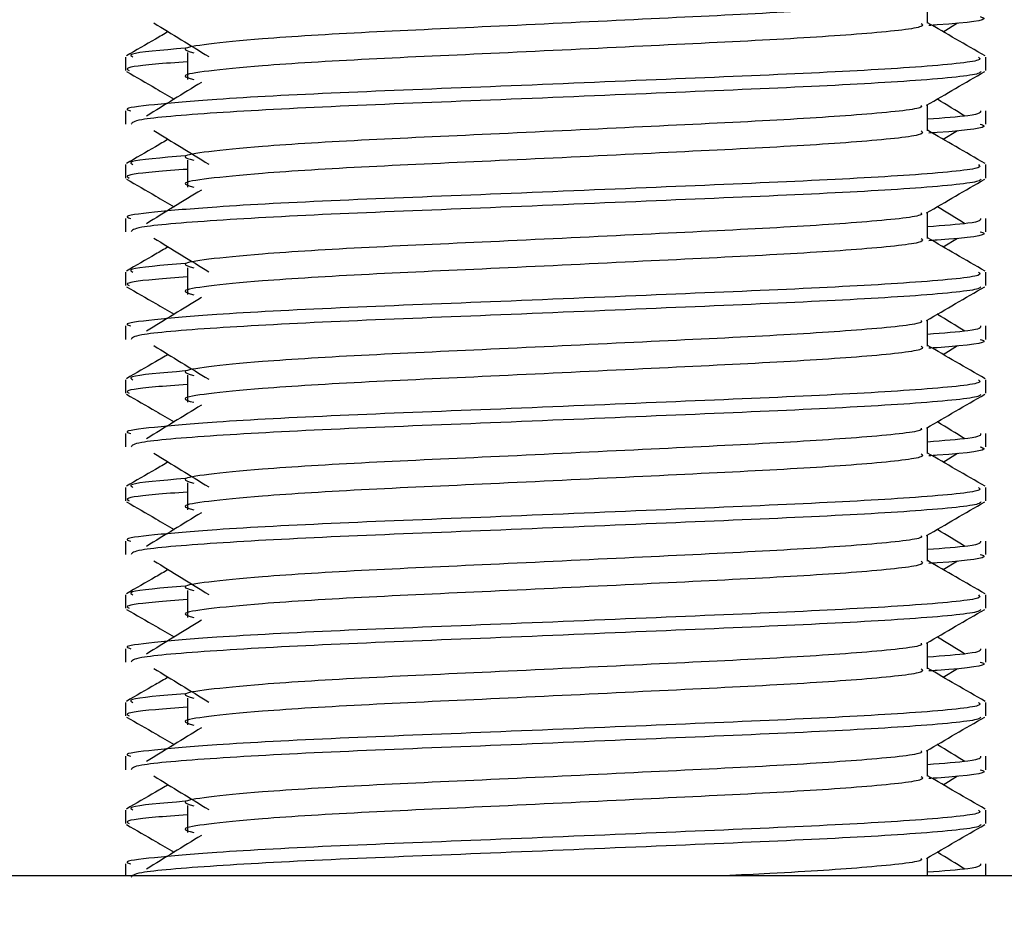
# Model space of a CAD drawing. Header units: millimetres. Extents: x 0 to 420, y 0 to 297.
# Tile 59 of 68: x 334.75 to 337.55, y 167.45 to 169.99. Entities that reach past the tile are written whole.
import ezdxf

# ---------------------------------------------------------------- set-up
doc = ezdxf.new("R2010")
doc.units = ezdxf.units.MM
doc.layers.add('QUOTE', color=174, linetype='Continuous')
doc.styles.add('SLDTEXTSTYLE3', font='TXT', dxfattribs={"width": 0.75})
doc.dimstyles.new('SLDDIMSTYLE1', dxfattribs={"dimtxt": 3, "dimasz": 3, "dimexe": 0, "dimexo": 0.0625, "dimgap": 0.75, "dimtad": 1, "dimlfac": 6.533088, "dimrnd": 1e-09, "dimzin": 12, "dimdsep": 46, "dimtxsty": 'SLDTEXTSTYLE3', "dimsah": 1, "dimcen": 0.09, "dimadec": 0, "dimazin": 3, "dimtfac": 1, "dimtdec": 3, "dimtofl": 0, "dimtmove": 0, "dimatfit": 3, "dimfxl": 0, "dimfrac": 2, "dimtolj": 1, "dimtzin": 12, "dimarcsym": 0})

# ---------------------------------------------------------------- blocks, each defined once
blk = doc.blocks.new('_D_1')
at = {"layer": 'QUOTE'}
for p, q in [((328.3247, 280.2243), (365.9198, 280.2243)), ((363.9198, 142.6018), (363.9198, 280.2243)), ((347.391, 142.6018), (365.9198, 142.6018))]:
    blk.add_line(p, q, dxfattribs=at)
for points in [[(363.9198, 280.2243), (363.4198, 277.2243), (364.4198, 277.2243)], [(363.9198, 142.6018), (364.4198, 145.6018), (363.4198, 145.6018)]]:
    blk.add_solid(points, dxfattribs=at)
at = {"layer": 'QUOTE', "insert": (360.0526, 206.4256), "char_height": 3, "attachment_point": 1, "rotation": 90, "style": 'SLDTEXTSTYLE3'}
blk.add_mtext('899,1', dxfattribs=at)

msp = doc.modelspace()

# ---------------------------------------------------------------- linework, layer by layer
at = {"color": 7, "linetype": 'Continuous', "lineweight": 25}
for p, q in [((337.3329, 169.9778), (337.3329, 170.0525)), ((337.3771, 169.9538), (337.4181, 169.9789)), ((335.2258, 169.8945), (335.2258, 169.8179)), ((335.0496, 169.8818), (335.0496, 169.8436)), ((337.4986, 169.8436), (337.4986, 169.8818)), ((337.3329, 169.6717), (337.3329, 169.7463)), ((335.0496, 169.7288), (335.0496, 169.6906)), ((337.4986, 169.6906), (337.4986, 169.7288)), ((337.3771, 169.6477), (337.4181, 169.6728)), ((335.0496, 169.5757), (335.0496, 169.5375)), ((335.2258, 169.5883), (335.2258, 169.5118)), ((337.4986, 169.5375), (337.4986, 169.5757)), ((337.3329, 169.3655), (337.3329, 169.4402)), ((335.0496, 169.4226), (335.0496, 169.3845)), ((337.4986, 169.3845), (337.4986, 169.4226)), ((337.3771, 169.3416), (337.4181, 169.3667)), ((335.0496, 169.2695), (335.0496, 169.2314)), ((335.2258, 169.2822), (335.2258, 169.2057)), ((337.4986, 169.2314), (337.4986, 169.2695)), ((337.3329, 169.0594), (337.3329, 169.134)), ((335.0496, 169.1165), (335.0496, 169.0784)), ((337.4986, 169.0784), (337.4986, 169.1165)), ((337.3771, 169.0354), (337.4181, 169.0605)), ((335.0496, 168.9634), (335.0496, 168.9252)), ((335.2258, 168.9761), (335.2258, 168.8995)), ((337.4986, 168.9252), (337.4986, 168.9634)), ((337.3329, 168.7533), (337.3329, 168.8279)), ((335.0496, 168.8104), (335.0496, 168.7722)), ((337.4986, 168.7722), (337.4986, 168.8104)), ((337.3771, 168.7293), (337.4181, 168.7544)), ((335.0496, 168.6573), (335.0496, 168.6191)), ((335.2258, 168.6699), (335.2258, 168.5934)), ((337.4986, 168.6191), (337.4986, 168.6573)), ((337.3329, 168.4471), (337.3329, 168.5218)), ((335.0496, 168.5042), (335.0496, 168.4661)), ((337.4986, 168.4661), (337.4986, 168.5042)), ((337.3771, 168.4232), (337.4181, 168.4483)), ((335.0496, 168.3511), (335.0496, 168.313)), ((335.2258, 168.3638), (335.2258, 168.2873)), ((337.4986, 168.313), (337.4986, 168.3511)), ((337.3329, 168.141), (337.3329, 168.2156)), ((335.0496, 168.1981), (335.0496, 168.16)), ((337.4986, 168.16), (337.4986, 168.1981)), ((337.3771, 168.117), (337.4181, 168.1421)), ((335.0496, 168.045), (335.0496, 168.0068)), ((335.2258, 168.0577), (335.2258, 167.9811)), ((337.4986, 168.0068), (337.4986, 168.045)), ((337.3329, 167.8349), (337.3329, 167.9095)), ((335.0496, 167.892), (335.0496, 167.8538)), ((337.4986, 167.8538), (337.4986, 167.892)), ((337.3771, 167.8109), (337.4181, 167.836)), ((335.0496, 167.7389), (335.0496, 167.7007)), ((335.2258, 167.7515), (335.2258, 167.675)), ((337.4986, 167.7007), (337.4986, 167.7389)), ((335.0496, 167.5858), (335.0496, 167.5517)), ((337.3329, 167.5517), (337.3329, 167.6034)), ((337.4986, 167.5517), (337.4986, 167.5858)), ((343.1621, 167.5517), (327.1666, 167.5517))]:
    msp.add_line(p, q, dxfattribs=at)
for points, knots in [([(337.3141, 170.0503), (337.3154, 170.0486), (337.321, 170.0409), (337.1769, 170.0251), (336.9001, 170.0073), (336.5237, 169.9895), (336.1151, 169.9693), (335.7281, 169.9523), (335.4421, 169.935), (335.2773, 169.9183), (335.2003, 169.9061), (335.2303, 169.8979), (335.2437, 169.8942)], [0, 0, 0, 0, 0.035107, 0.156135, 0.273953, 0.391653, 0.512699, 0.629093, 0.748412, 0.840135, 0.92875, 1, 1, 1, 1]), ([(337.4828, 169.9968), (337.4872, 169.9953), (337.5101, 169.988), (337.4512, 169.9789), (337.3443, 169.972), (337.3362, 169.9715)], [0, 0, 0, 0, 0.18373, 0.938556, 1, 1, 1, 1]), ([(335.1301, 169.9789), (335.1562, 169.963), (335.2084, 169.931), (335.2605, 169.899), (335.2865, 169.8831)], [0, 0, 0, 0, 0.500011, 1, 1, 1, 1]), ([(337.3146, 169.9776), (337.318, 169.9746), (337.328, 169.9657), (337.179, 169.9486), (336.8995, 169.9308), (336.5239, 169.9129), (336.1151, 169.8927), (335.7281, 169.8758), (335.4421, 169.8584), (335.2773, 169.8418), (335.2003, 169.8296), (335.2303, 169.8213), (335.2437, 169.8177)], [0, 0, 0, 0, 0.059132, 0.177163, 0.292064, 0.406849, 0.524898, 0.638409, 0.754774, 0.844226, 0.930647, 1, 1, 1, 1]), ([(337.4963, 169.8849), (337.4686, 169.9009), (337.4142, 169.9324), (337.3597, 169.9639), (337.3329, 169.9794)], [0, 0, 0, 0, 0.508368, 1, 1, 1, 1]), ([(335.1711, 169.9538), (335.159, 169.9469), (335.1193, 169.9239), (335.0796, 169.9009), (335.0519, 169.8849)], [0, 0, 0, 0, 0.303338, 1, 1, 1, 1]), ([(335.219, 169.9069), (335.1527, 169.9012), (335.0509, 169.8926), (335.0656, 169.8846), (335.0708, 169.8818)], [0, 0, 0, 0, 0.651043, 1, 1, 1, 1]), ([(337.4774, 169.8818), (337.4812, 169.8789), (337.4927, 169.87), (337.3205, 169.8529), (336.9974, 169.8351), (336.563, 169.8173), (336.0901, 169.7971), (335.643, 169.7801), (335.3107, 169.7628), (335.1246, 169.7461), (335.0395, 169.7361), (335.0601, 169.7302), (335.0649, 169.7288)], [0, 0, 0, 0, 0.061077, 0.184512, 0.304677, 0.424721, 0.548174, 0.666888, 0.788581, 0.882129, 0.97251, 1, 1, 1, 1]), ([(335.2258, 169.8684), (335.1933, 169.866), (335.0932, 169.8587), (335.0455, 169.8509), (335.057, 169.845), (335.0597, 169.8436)], [0, 0, 0, 0, 0.270543, 0.831179, 1, 1, 1, 1]), ([(335.0525, 169.8406), (335.0802, 169.8245), (335.1253, 169.7984), (335.1705, 169.7723), (335.1879, 169.7621)], [0, 0, 0, 0, 0.61317, 1, 1, 1, 1]), ([(337.484, 169.8403), (337.4831, 169.8384), (337.4791, 169.8305), (337.3209, 169.8147), (336.9973, 169.7968), (336.5629, 169.779), (336.0905, 169.7588), (335.6414, 169.7419), (335.2879, 169.7229), (335.0749, 169.7049), (335.0682, 169.6948), (335.0654, 169.6906)], [0, 0, 0, 0, 0.039912, 0.166158, 0.289058, 0.411836, 0.5381, 0.659517, 0.783982, 0.909693, 1, 1, 1, 1]), ([(337.3296, 169.7444), (337.3573, 169.7604), (337.4127, 169.7925), (337.468, 169.8245), (337.4957, 169.8406)], [0, 0, 0, 0, 0.499936, 1, 1, 1, 1]), ([(335.2654, 169.8096), (335.2393, 169.7936), (335.1871, 169.7616), (335.135, 169.7297), (335.109, 169.7137)], [0, 0, 0, 0, 0.49999, 1, 1, 1, 1]), ([(337.3141, 169.7442), (337.3154, 169.7424), (337.321, 169.7347), (337.1769, 169.719), (336.9001, 169.7012), (336.5237, 169.6833), (336.1151, 169.6631), (335.7281, 169.6462), (335.4421, 169.6288), (335.2773, 169.6122), (335.2003, 169.6), (335.2303, 169.5917), (335.2437, 169.588)], [0, 0, 0, 0, 0.035107, 0.156135, 0.273953, 0.391653, 0.512699, 0.629093, 0.748412, 0.840135, 0.92875, 1, 1, 1, 1]), ([(337.4392, 169.7137), (337.4132, 169.7297), (337.3869, 169.7458), (337.3605, 169.762), (337.3603, 169.7621)], [0, 0, 0, 0, 0.989832, 1, 1, 1, 1]), ([(337.4833, 169.7288), (337.484, 169.7242), (337.4852, 169.7165), (337.3771, 169.7081), (337.3329, 169.7046)], [0, 0, 0, 0, 0.590683, 1, 1, 1, 1]), ([(337.4828, 169.6906), (337.4872, 169.6892), (337.5101, 169.6819), (337.4512, 169.6727), (337.3443, 169.6659), (337.3362, 169.6654)], [0, 0, 0, 0, 0.18373, 0.938556, 1, 1, 1, 1]), ([(335.1301, 169.6728), (335.1562, 169.6568), (335.2084, 169.6249), (335.2605, 169.5929), (335.2865, 169.5769)], [0, 0, 0, 0, 0.500011, 1, 1, 1, 1]), ([(337.3146, 169.6714), (337.318, 169.6685), (337.328, 169.6596), (337.179, 169.6425), (336.8995, 169.6246), (336.5239, 169.6068), (336.1151, 169.5866), (335.7281, 169.5697), (335.4421, 169.5523), (335.2773, 169.5357), (335.2003, 169.5234), (335.2303, 169.5152), (335.2437, 169.5115)], [0, 0, 0, 0, 0.059132, 0.177163, 0.292064, 0.406849, 0.524898, 0.638409, 0.754774, 0.844226, 0.930647, 1, 1, 1, 1]), ([(337.4963, 169.5787), (337.4686, 169.5947), (337.4142, 169.6263), (337.3597, 169.6578), (337.3329, 169.6733)], [0, 0, 0, 0, 0.508368, 1, 1, 1, 1]), ([(335.1711, 169.6477), (335.159, 169.6407), (335.1193, 169.6177), (335.0796, 169.5947), (335.0519, 169.5787)], [0, 0, 0, 0, 0.303338, 1, 1, 1, 1]), ([(337.4774, 169.5757), (337.4812, 169.5727), (337.4927, 169.5639), (337.3205, 169.5468), (336.9974, 169.529), (336.563, 169.5111), (336.0901, 169.4909), (335.643, 169.474), (335.3107, 169.4566), (335.1246, 169.44), (335.0395, 169.43), (335.0601, 169.424), (335.0649, 169.4226)], [0, 0, 0, 0, 0.061077, 0.184512, 0.304677, 0.424721, 0.548174, 0.666888, 0.788581, 0.882129, 0.97251, 1, 1, 1, 1]), ([(335.219, 169.6008), (335.1527, 169.5951), (335.0509, 169.5864), (335.0656, 169.5785), (335.0708, 169.5757)], [0, 0, 0, 0, 0.651043, 1, 1, 1, 1]), ([(335.2258, 169.5622), (335.1933, 169.5599), (335.0932, 169.5525), (335.0455, 169.5448), (335.057, 169.5389), (335.0597, 169.5375)], [0, 0, 0, 0, 0.270543, 0.831179, 1, 1, 1, 1]), ([(335.0525, 169.5344), (335.0802, 169.5184), (335.1253, 169.4923), (335.1705, 169.4661), (335.1879, 169.456)], [0, 0, 0, 0, 0.61317, 1, 1, 1, 1]), ([(337.484, 169.5342), (337.4831, 169.5323), (337.4791, 169.5244), (337.3209, 169.5085), (336.9973, 169.4907), (336.5629, 169.4729), (336.0905, 169.4527), (335.6414, 169.4357), (335.2879, 169.4168), (335.0749, 169.3987), (335.0682, 169.3887), (335.0654, 169.3845)], [0, 0, 0, 0, 0.039912, 0.166158, 0.289058, 0.411836, 0.5381, 0.659517, 0.783982, 0.909693, 1, 1, 1, 1]), ([(337.3296, 169.4383), (337.3573, 169.4543), (337.4127, 169.4863), (337.468, 169.5184), (337.4957, 169.5344)], [0, 0, 0, 0, 0.499936, 1, 1, 1, 1]), ([(335.2654, 169.5034), (335.2393, 169.4875), (335.1871, 169.4555), (335.135, 169.4236), (335.109, 169.4076)], [0, 0, 0, 0, 0.49999, 1, 1, 1, 1]), ([(337.3141, 169.438), (337.3154, 169.4363), (337.321, 169.4286), (337.1769, 169.4129), (336.9001, 169.395), (336.5237, 169.3772), (336.1151, 169.357), (335.7281, 169.3401), (335.4421, 169.3227), (335.2773, 169.3061), (335.2003, 169.2938), (335.2303, 169.2856), (335.2437, 169.2819)], [0, 0, 0, 0, 0.035107, 0.156135, 0.273953, 0.391653, 0.512699, 0.629093, 0.748412, 0.840135, 0.92875, 1, 1, 1, 1]), ([(337.4392, 169.4076), (337.4132, 169.4236), (337.3869, 169.4397), (337.3605, 169.4558), (337.3603, 169.456)], [0, 0, 0, 0, 0.9898318, 1, 1, 1, 1]), ([(337.4833, 169.4226), (337.484, 169.4181), (337.4852, 169.4103), (337.3771, 169.4019), (337.3329, 169.3985)], [0, 0, 0, 0, 0.590683, 1, 1, 1, 1]), ([(337.4828, 169.3845), (337.4872, 169.3831), (337.5101, 169.3757), (337.4512, 169.3666), (337.3443, 169.3597), (337.3362, 169.3592)], [0, 0, 0, 0, 0.18373, 0.938556, 1, 1, 1, 1]), ([(335.1301, 169.3667), (335.1562, 169.3507), (335.2084, 169.3187), (335.2605, 169.2868), (335.2865, 169.2708)], [0, 0, 0, 0, 0.500011, 1, 1, 1, 1]), ([(337.3146, 169.3653), (337.318, 169.3623), (337.328, 169.3534), (337.179, 169.3363), (336.8995, 169.3185), (336.5239, 169.3007), (336.1151, 169.2805), (335.7281, 169.2635), (335.4421, 169.2462), (335.2773, 169.2295), (335.2003, 169.2173), (335.2303, 169.2091), (335.2437, 169.2054)], [0, 0, 0, 0, 0.059132, 0.177163, 0.292064, 0.406849, 0.524898, 0.638409, 0.754774, 0.844226, 0.930647, 1, 1, 1, 1]), ([(337.4963, 169.2726), (337.4686, 169.2886), (337.4142, 169.3201), (337.3597, 169.3516), (337.3329, 169.3671)], [0, 0, 0, 0, 0.508368, 1, 1, 1, 1]), ([(335.1711, 169.3416), (335.159, 169.3346), (335.1193, 169.3116), (335.0796, 169.2886), (335.0519, 169.2726)], [0, 0, 0, 0, 0.303338, 1, 1, 1, 1]), ([(337.4774, 169.2695), (337.4812, 169.2666), (337.4927, 169.2577), (337.3205, 169.2407), (336.9974, 169.2228), (336.563, 169.205), (336.0901, 169.1848), (335.643, 169.1679), (335.3107, 169.1505), (335.1246, 169.1339), (335.0395, 169.1238), (335.0601, 169.1179), (335.0649, 169.1165)], [0, 0, 0, 0, 0.061077, 0.184512, 0.304677, 0.424721, 0.548174, 0.666888, 0.788581, 0.882129, 0.97251, 1, 1, 1, 1]), ([(335.219, 169.2946), (335.1527, 169.289), (335.0509, 169.2803), (335.0656, 169.2723), (335.0708, 169.2695)], [0, 0, 0, 0, 0.651043, 1, 1, 1, 1]), ([(335.2258, 169.2561), (335.1933, 169.2537), (335.0932, 169.2464), (335.0455, 169.2386), (335.057, 169.2327), (335.0597, 169.2314)], [0, 0, 0, 0, 0.270543, 0.831179, 1, 1, 1, 1]), ([(335.0525, 169.2283), (335.0802, 169.2123), (335.1253, 169.1861), (335.1705, 169.16), (335.1879, 169.1499)], [0, 0, 0, 0, 0.61317, 1, 1, 1, 1]), ([(337.484, 169.2281), (337.4831, 169.2262), (337.4791, 169.2183), (337.3209, 169.2024), (336.9973, 169.1846), (336.5629, 169.1667), (336.0905, 169.1465), (335.6414, 169.1296), (335.2879, 169.1107), (335.0749, 169.0926), (335.0682, 169.0826), (335.0654, 169.0784)], [0, 0, 0, 0, 0.039912, 0.166158, 0.289058, 0.411836, 0.5381, 0.659517, 0.783982, 0.909693, 1, 1, 1, 1]), ([(337.3296, 169.1321), (337.3573, 169.1482), (337.4127, 169.1802), (337.468, 169.2123), (337.4957, 169.2283)], [0, 0, 0, 0, 0.499936, 1, 1, 1, 1]), ([(335.2654, 169.1973), (335.2393, 169.1813), (335.1871, 169.1494), (335.135, 169.1174), (335.109, 169.1014)], [0, 0, 0, 0, 0.49999, 1, 1, 1, 1]), ([(337.3141, 169.1319), (337.3154, 169.1302), (337.321, 169.1225), (337.1769, 169.1067), (336.9001, 169.0889), (336.5237, 169.0711), (336.1151, 169.0509), (335.7281, 169.0339), (335.4421, 169.0166), (335.2773, 168.9999), (335.2003, 168.9877), (335.2303, 168.9795), (335.2437, 168.9758)], [0, 0, 0, 0, 0.035107, 0.156135, 0.273953, 0.391653, 0.512699, 0.629093, 0.748412, 0.840135, 0.92875, 1, 1, 1, 1]), ([(337.4392, 169.1014), (337.4132, 169.1174), (337.3869, 169.1336), (337.3605, 169.1497), (337.3603, 169.1499)], [0, 0, 0, 0, 0.989832, 1, 1, 1, 1]), ([(337.4833, 169.1165), (337.484, 169.1119), (337.4852, 169.1042), (337.3771, 169.0958), (337.3329, 169.0924)], [0, 0, 0, 0, 0.590683, 1, 1, 1, 1]), ([(337.4828, 169.0784), (337.4872, 169.0769), (337.5101, 169.0696), (337.4512, 169.0605), (337.3443, 169.0536), (337.3362, 169.0531)], [0, 0, 0, 0, 0.18373, 0.938556, 1, 1, 1, 1]), ([(335.1301, 169.0605), (335.1562, 169.0446), (335.2084, 169.0126), (335.2605, 168.9806), (335.2865, 168.9647)], [0, 0, 0, 0, 0.500011, 1, 1, 1, 1]), ([(337.3146, 169.0592), (337.318, 169.0562), (337.328, 169.0473), (337.179, 169.0302), (336.8995, 169.0124), (336.5239, 168.9945), (336.1151, 168.9743), (335.7281, 168.9574), (335.4421, 168.94), (335.2773, 168.9234), (335.2003, 168.9112), (335.2303, 168.9029), (335.2437, 168.8993)], [0, 0, 0, 0, 0.059132, 0.177163, 0.292064, 0.406849, 0.524898, 0.638409, 0.754774, 0.844226, 0.930647, 1, 1, 1, 1]), ([(337.4963, 168.9665), (337.4686, 168.9825), (337.4142, 169.014), (337.3597, 169.0455), (337.3329, 169.061)], [0, 0, 0, 0, 0.508368, 1, 1, 1, 1]), ([(335.1711, 169.0354), (335.159, 169.0285), (335.1193, 169.0055), (335.0796, 168.9825), (335.0519, 168.9665)], [0, 0, 0, 0, 0.3033381, 1, 1, 1, 1]), ([(335.219, 168.9885), (335.1527, 168.9828), (335.0509, 168.9742), (335.0656, 168.9662), (335.0708, 168.9634)], [0, 0, 0, 0, 0.651043, 1, 1, 1, 1]), ([(337.4774, 168.9634), (337.4812, 168.9605), (337.4927, 168.9516), (337.3205, 168.9345), (336.9974, 168.9167), (336.563, 168.8989), (336.0901, 168.8787), (335.643, 168.8617), (335.3107, 168.8444), (335.1246, 168.8277), (335.0395, 168.8177), (335.0601, 168.8118), (335.0649, 168.8104)], [0, 0, 0, 0, 0.061077, 0.184512, 0.304677, 0.424721, 0.548174, 0.666888, 0.788581, 0.882129, 0.97251, 1, 1, 1, 1]), ([(335.2258, 168.95), (335.1933, 168.9476), (335.0932, 168.9403), (335.0455, 168.9325), (335.057, 168.9266), (335.0597, 168.9252)], [0, 0, 0, 0, 0.270543, 0.831179, 1, 1, 1, 1]), ([(335.0525, 168.9221), (335.0802, 168.9061), (335.1253, 168.88), (335.1705, 168.8538), (335.1879, 168.8437)], [0, 0, 0, 0, 0.61317, 1, 1, 1, 1]), ([(337.484, 168.9219), (337.4831, 168.92), (337.4791, 168.9121), (337.3209, 168.8963), (336.9973, 168.8784), (336.5629, 168.8606), (336.0905, 168.8404), (335.6414, 168.8235), (335.2879, 168.8045), (335.0749, 168.7865), (335.0682, 168.7764), (335.0654, 168.7722)], [0, 0, 0, 0, 0.039912, 0.166158, 0.289058, 0.411836, 0.5381, 0.659517, 0.783982, 0.909693, 1, 1, 1, 1]), ([(337.3296, 168.826), (337.3573, 168.842), (337.4127, 168.8741), (337.468, 168.9061), (337.4957, 168.9221)], [0, 0, 0, 0, 0.4999356, 1, 1, 1, 1]), ([(335.2654, 168.8912), (335.2393, 168.8752), (335.1871, 168.8432), (335.135, 168.8113), (335.109, 168.7953)], [0, 0, 0, 0, 0.49999, 1, 1, 1, 1]), ([(337.3141, 168.8258), (337.3154, 168.824), (337.321, 168.8163), (337.1769, 168.8006), (336.9001, 168.7828), (336.5237, 168.7649), (336.1151, 168.7447), (335.7281, 168.7278), (335.4421, 168.7104), (335.2773, 168.6938), (335.2003, 168.6816), (335.2303, 168.6733), (335.2437, 168.6696)], [0, 0, 0, 0, 0.035107, 0.156135, 0.273953, 0.391653, 0.512699, 0.629093, 0.748412, 0.840135, 0.92875, 1, 1, 1, 1]), ([(337.4392, 168.7953), (337.4132, 168.8113), (337.3869, 168.8274), (337.3605, 168.8436), (337.3603, 168.8437)], [0, 0, 0, 0, 0.9898318, 1, 1, 1, 1]), ([(337.4833, 168.8104), (337.484, 168.8058), (337.4852, 168.7981), (337.3771, 168.7897), (337.3329, 168.7862)], [0, 0, 0, 0, 0.590683, 1, 1, 1, 1]), ([(337.4828, 168.7722), (337.4872, 168.7708), (337.5101, 168.7635), (337.4512, 168.7543), (337.3443, 168.7475), (337.3362, 168.747)], [0, 0, 0, 0, 0.18373, 0.938556, 1, 1, 1, 1]), ([(335.1301, 168.7544), (335.1562, 168.7384), (335.2084, 168.7065), (335.2605, 168.6745), (335.2865, 168.6585)], [0, 0, 0, 0, 0.500011, 1, 1, 1, 1]), ([(337.3146, 168.753), (337.318, 168.7501), (337.328, 168.7412), (337.179, 168.7241), (336.8995, 168.7062), (336.5239, 168.6884), (336.1151, 168.6682), (335.7281, 168.6513), (335.4421, 168.6339), (335.2773, 168.6173), (335.2003, 168.605), (335.2303, 168.5968), (335.2437, 168.5931)], [0, 0, 0, 0, 0.059132, 0.177163, 0.292064, 0.406849, 0.524898, 0.638409, 0.754774, 0.844226, 0.930647, 1, 1, 1, 1]), ([(337.4963, 168.6603), (337.4686, 168.6763), (337.4142, 168.7078), (337.3597, 168.7394), (337.3329, 168.7549)], [0, 0, 0, 0, 0.5083681, 1, 1, 1, 1]), ([(335.1711, 168.7293), (335.159, 168.7223), (335.1193, 168.6993), (335.0796, 168.6763), (335.0519, 168.6603)], [0, 0, 0, 0, 0.3033381, 1, 1, 1, 1]), ([(335.219, 168.6823), (335.1527, 168.6767), (335.0509, 168.668), (335.0656, 168.6601), (335.0708, 168.6573)], [0, 0, 0, 0, 0.651043, 1, 1, 1, 1]), ([(337.4774, 168.6573), (337.4812, 168.6543), (337.4927, 168.6455), (337.3205, 168.6284), (336.9974, 168.6106), (336.563, 168.5927), (336.0901, 168.5725), (335.643, 168.5556), (335.3107, 168.5382), (335.1246, 168.5216), (335.0395, 168.5116), (335.0601, 168.5056), (335.0649, 168.5042)], [0, 0, 0, 0, 0.061077, 0.184512, 0.304677, 0.424721, 0.548174, 0.666888, 0.788581, 0.882129, 0.97251, 1, 1, 1, 1]), ([(335.2258, 168.6438), (335.1933, 168.6414), (335.0932, 168.6341), (335.0455, 168.6264), (335.057, 168.6205), (335.0597, 168.6191)], [0, 0, 0, 0, 0.270543, 0.831179, 1, 1, 1, 1]), ([(335.0525, 168.616), (335.0802, 168.6), (335.1253, 168.5739), (335.1705, 168.5477), (335.1879, 168.5376)], [0, 0, 0, 0, 0.61317, 1, 1, 1, 1]), ([(337.484, 168.6158), (337.4831, 168.6139), (337.4791, 168.606), (337.3209, 168.5901), (336.9973, 168.5723), (336.5629, 168.5545), (336.0905, 168.5343), (335.6414, 168.5173), (335.2879, 168.4984), (335.0749, 168.4803), (335.0682, 168.4703), (335.0654, 168.4661)], [0, 0, 0, 0, 0.039912, 0.166158, 0.289058, 0.411836, 0.5381, 0.659517, 0.783982, 0.909693, 1, 1, 1, 1]), ([(337.3296, 168.5199), (337.3573, 168.5359), (337.4127, 168.5679), (337.468, 168.6), (337.4957, 168.616)], [0, 0, 0, 0, 0.499936, 1, 1, 1, 1]), ([(335.2654, 168.585), (335.2393, 168.5691), (335.1871, 168.5371), (335.135, 168.5052), (335.109, 168.4892)], [0, 0, 0, 0, 0.49999, 1, 1, 1, 1]), ([(337.3141, 168.5196), (337.3154, 168.5179), (337.321, 168.5102), (337.1769, 168.4945), (336.9001, 168.4766), (336.5237, 168.4588), (336.1151, 168.4386), (335.7281, 168.4217), (335.4421, 168.4043), (335.2773, 168.3877), (335.2003, 168.3754), (335.2303, 168.3672), (335.2437, 168.3635)], [0, 0, 0, 0, 0.035107, 0.156135, 0.273953, 0.391653, 0.512699, 0.629093, 0.748412, 0.840135, 0.92875, 1, 1, 1, 1]), ([(337.4392, 168.4892), (337.4132, 168.5052), (337.3869, 168.5213), (337.3605, 168.5374), (337.3603, 168.5376)], [0, 0, 0, 0, 0.989832, 1, 1, 1, 1]), ([(337.4833, 168.5042), (337.484, 168.4997), (337.4852, 168.4919), (337.3771, 168.4835), (337.3329, 168.4801)], [0, 0, 0, 0, 0.590683, 1, 1, 1, 1]), ([(337.4828, 168.4661), (337.4872, 168.4647), (337.5101, 168.4573), (337.4512, 168.4482), (337.3443, 168.4413), (337.3362, 168.4408)], [0, 0, 0, 0, 0.18373, 0.938556, 1, 1, 1, 1]), ([(335.1301, 168.4483), (335.1562, 168.4323), (335.2084, 168.4003), (335.2605, 168.3684), (335.2865, 168.3524)], [0, 0, 0, 0, 0.5000113, 1, 1, 1, 1]), ([(337.3146, 168.4469), (337.318, 168.4439), (337.328, 168.435), (337.179, 168.4179), (336.8995, 168.4001), (336.5239, 168.3823), (336.1151, 168.3621), (335.7281, 168.3451), (335.4421, 168.3277), (335.2773, 168.3111), (335.2003, 168.2989), (335.2303, 168.2907), (335.2437, 168.287)], [0, 0, 0, 0, 0.059132, 0.177163, 0.292064, 0.406849, 0.524898, 0.638409, 0.754774, 0.844226, 0.930647, 1, 1, 1, 1]), ([(337.4963, 168.3542), (337.4686, 168.3702), (337.4142, 168.4017), (337.3597, 168.4332), (337.3329, 168.4487)], [0, 0, 0, 0, 0.508368, 1, 1, 1, 1]), ([(335.1711, 168.4232), (335.159, 168.4162), (335.1193, 168.3932), (335.0796, 168.3702), (335.0519, 168.3542)], [0, 0, 0, 0, 0.3033381, 1, 1, 1, 1]), ([(335.219, 168.3762), (335.1527, 168.3706), (335.0509, 168.3619), (335.0656, 168.3539), (335.0708, 168.3511)], [0, 0, 0, 0, 0.651043, 1, 1, 1, 1]), ([(337.4774, 168.3511), (337.4812, 168.3482), (337.4927, 168.3393), (337.3205, 168.3223), (336.9974, 168.3044), (336.563, 168.2866), (336.0901, 168.2664), (335.643, 168.2495), (335.3107, 168.2321), (335.1246, 168.2154), (335.0395, 168.2054), (335.0601, 168.1995), (335.0649, 168.1981)], [0, 0, 0, 0, 0.061077, 0.184512, 0.304677, 0.424721, 0.548174, 0.666888, 0.788581, 0.882129, 0.97251, 1, 1, 1, 1]), ([(335.2258, 168.3377), (335.1933, 168.3353), (335.0932, 168.328), (335.0455, 168.3202), (335.057, 168.3143), (335.0597, 168.313)], [0, 0, 0, 0, 0.270543, 0.831179, 1, 1, 1, 1]), ([(335.0525, 168.3099), (335.0802, 168.2939), (335.1253, 168.2677), (335.1705, 168.2416), (335.1879, 168.2315)], [0, 0, 0, 0, 0.61317, 1, 1, 1, 1]), ([(337.484, 168.3097), (337.4831, 168.3078), (337.4791, 168.2999), (337.3209, 168.284), (336.9973, 168.2662), (336.5629, 168.2483), (336.0905, 168.2281), (335.6414, 168.2112), (335.2879, 168.1923), (335.0749, 168.1742), (335.0682, 168.1641), (335.0654, 168.16)], [0, 0, 0, 0, 0.039912, 0.166158, 0.289058, 0.411836, 0.5381, 0.659517, 0.783982, 0.909693, 1, 1, 1, 1]), ([(337.3296, 168.2137), (337.3573, 168.2298), (337.4127, 168.2618), (337.468, 168.2939), (337.4957, 168.3099)], [0, 0, 0, 0, 0.499936, 1, 1, 1, 1]), ([(335.2654, 168.2789), (335.2393, 168.2629), (335.1871, 168.231), (335.135, 168.199), (335.109, 168.183)], [0, 0, 0, 0, 0.49999, 1, 1, 1, 1]), ([(337.4392, 168.183), (337.4132, 168.199), (337.3869, 168.2152), (337.3605, 168.2313), (337.3603, 168.2315)], [0, 0, 0, 0, 0.989832, 1, 1, 1, 1]), ([(337.3141, 168.2135), (337.3154, 168.2118), (337.321, 168.2041), (337.1769, 168.1883), (336.9001, 168.1705), (336.5237, 168.1527), (336.1151, 168.1325), (335.7281, 168.1155), (335.4421, 168.0981), (335.2773, 168.0815), (335.2003, 168.0693), (335.2303, 168.0611), (335.2437, 168.0574)], [0, 0, 0, 0, 0.035107, 0.156135, 0.273953, 0.391653, 0.512699, 0.629093, 0.748412, 0.840135, 0.92875, 1, 1, 1, 1]), ([(337.4833, 168.1981), (337.484, 168.1935), (337.4852, 168.1858), (337.3771, 168.1774), (337.3329, 168.174)], [0, 0, 0, 0, 0.590683, 1, 1, 1, 1]), ([(337.4828, 168.16), (337.4872, 168.1585), (337.5101, 168.1512), (337.4512, 168.1421), (337.3443, 168.1352), (337.3362, 168.1347)], [0, 0, 0, 0, 0.18373, 0.938556, 1, 1, 1, 1]), ([(335.1301, 168.1421), (335.1562, 168.1262), (335.2084, 168.0942), (335.2605, 168.0622), (335.2865, 168.0463)], [0, 0, 0, 0, 0.500011, 1, 1, 1, 1]), ([(337.3146, 168.1408), (337.318, 168.1378), (337.328, 168.1289), (337.179, 168.1118), (336.8995, 168.0939), (336.5239, 168.0761), (336.1151, 168.0559), (335.7281, 168.039), (335.4421, 168.0216), (335.2773, 168.005), (335.2003, 167.9928), (335.2303, 167.9845), (335.2437, 167.9809)], [0, 0, 0, 0, 0.059132, 0.177163, 0.292064, 0.406849, 0.524898, 0.638409, 0.754774, 0.844226, 0.930647, 1, 1, 1, 1]), ([(337.4963, 168.0481), (337.4686, 168.0641), (337.4142, 168.0956), (337.3597, 168.1271), (337.3329, 168.1426)], [0, 0, 0, 0, 0.508368, 1, 1, 1, 1]), ([(335.1711, 168.117), (335.159, 168.1101), (335.1193, 168.0871), (335.0796, 168.0641), (335.0519, 168.0481)], [0, 0, 0, 0, 0.303338, 1, 1, 1, 1]), ([(335.219, 168.0701), (335.1527, 168.0644), (335.0509, 168.0558), (335.0656, 168.0478), (335.0708, 168.045)], [0, 0, 0, 0, 0.651043, 1, 1, 1, 1]), ([(337.4774, 168.045), (337.4812, 168.0421), (337.4927, 168.0332), (337.3205, 168.0161), (336.9974, 167.9983), (336.563, 167.9805), (336.0901, 167.9603), (335.643, 167.9433), (335.3107, 167.926), (335.1246, 167.9093), (335.0395, 167.8993), (335.0601, 167.8934), (335.0649, 167.892)], [0, 0, 0, 0, 0.061077, 0.184512, 0.304677, 0.424721, 0.548174, 0.666888, 0.788581, 0.882129, 0.97251, 1, 1, 1, 1]), ([(335.2258, 168.0316), (335.1933, 168.0292), (335.0932, 168.0219), (335.0455, 168.0141), (335.057, 168.0082), (335.0597, 168.0068)], [0, 0, 0, 0, 0.270543, 0.831179, 1, 1, 1, 1]), ([(335.0525, 168.0037), (335.0802, 167.9877), (335.1253, 167.9616), (335.1705, 167.9354), (335.1879, 167.9253)], [0, 0, 0, 0, 0.61317, 1, 1, 1, 1]), ([(337.484, 168.0035), (337.4831, 168.0016), (337.4791, 167.9937), (337.3209, 167.9779), (336.9973, 167.96), (336.5629, 167.9422), (336.0905, 167.922), (335.6414, 167.9051), (335.2879, 167.8861), (335.0749, 167.8681), (335.0682, 167.858), (335.0654, 167.8538)], [0, 0, 0, 0, 0.039912, 0.166158, 0.289058, 0.411836, 0.5381, 0.659517, 0.783982, 0.909693, 1, 1, 1, 1]), ([(337.3296, 167.9076), (337.3573, 167.9236), (337.4127, 167.9557), (337.468, 167.9877), (337.4957, 168.0037)], [0, 0, 0, 0, 0.499936, 1, 1, 1, 1]), ([(335.2654, 167.9728), (335.2393, 167.9568), (335.1871, 167.9248), (335.135, 167.8929), (335.109, 167.8769)], [0, 0, 0, 0, 0.49999, 1, 1, 1, 1]), ([(337.4392, 167.8769), (337.4132, 167.8929), (337.3869, 167.909), (337.3605, 167.9252), (337.3603, 167.9253)], [0, 0, 0, 0, 0.989832, 1, 1, 1, 1]), ([(337.3141, 167.9074), (337.3154, 167.9056), (337.321, 167.8979), (337.1769, 167.8822), (336.9001, 167.8644), (336.5237, 167.8465), (336.1151, 167.8263), (335.7281, 167.8094), (335.4421, 167.792), (335.2773, 167.7754), (335.2003, 167.7632), (335.2303, 167.7549), (335.2437, 167.7512)], [0, 0, 0, 0, 0.035107, 0.156135, 0.273953, 0.391653, 0.512699, 0.629093, 0.748412, 0.840135, 0.92875, 1, 1, 1, 1]), ([(337.4833, 167.892), (337.484, 167.8874), (337.4852, 167.8797), (337.3771, 167.8713), (337.3329, 167.8678)], [0, 0, 0, 0, 0.590683, 1, 1, 1, 1]), ([(337.4828, 167.8538), (337.4872, 167.8524), (337.5101, 167.8451), (337.4512, 167.8359), (337.3443, 167.8291), (337.3362, 167.8286)], [0, 0, 0, 0, 0.18373, 0.938556, 1, 1, 1, 1]), ([(335.1711, 167.8109), (335.159, 167.8039), (335.1193, 167.7809), (335.0796, 167.7579), (335.0519, 167.7419)], [0, 0, 0, 0, 0.303338, 1, 1, 1, 1]), ([(335.1301, 167.836), (335.1562, 167.82), (335.2084, 167.7881), (335.2605, 167.7561), (335.2865, 167.7401)], [0, 0, 0, 0, 0.500011, 1, 1, 1, 1]), ([(337.3146, 167.8346), (337.318, 167.8317), (337.328, 167.8228), (337.179, 167.8057), (336.8995, 167.7878), (336.5239, 167.77), (336.1151, 167.7498), (335.7281, 167.7329), (335.4421, 167.7155), (335.2773, 167.6989), (335.2003, 167.6866), (335.2303, 167.6784), (335.2437, 167.6747)], [0, 0, 0, 0, 0.059132, 0.177163, 0.292064, 0.406849, 0.524898, 0.638409, 0.754774, 0.844226, 0.930647, 1, 1, 1, 1]), ([(337.4963, 167.7419), (337.4686, 167.7579), (337.4142, 167.7894), (337.3597, 167.821), (337.3329, 167.8365)], [0, 0, 0, 0, 0.508368, 1, 1, 1, 1]), ([(335.219, 167.7639), (335.1527, 167.7583), (335.0509, 167.7496), (335.0656, 167.7417), (335.0708, 167.7389)], [0, 0, 0, 0, 0.651043, 1, 1, 1, 1]), ([(337.4774, 167.7389), (337.4812, 167.7359), (337.4927, 167.7271), (337.3205, 167.71), (336.9974, 167.6921), (336.563, 167.6743), (336.0901, 167.6541), (335.643, 167.6372), (335.3107, 167.6198), (335.1246, 167.6032), (335.0395, 167.5932), (335.0601, 167.5872), (335.0649, 167.5858)], [0, 0, 0, 0, 0.061077, 0.184512, 0.304677, 0.424721, 0.548174, 0.666888, 0.788581, 0.882129, 0.97251, 1, 1, 1, 1]), ([(335.2258, 167.7254), (335.1933, 167.723), (335.0932, 167.7157), (335.0455, 167.708), (335.057, 167.7021), (335.0597, 167.7007)], [0, 0, 0, 0, 0.270543, 0.831179, 1, 1, 1, 1]), ([(335.0525, 167.6976), (335.0802, 167.6816), (335.1253, 167.6555), (335.1705, 167.6293), (335.1879, 167.6192)], [0, 0, 0, 0, 0.61317, 1, 1, 1, 1]), ([(337.484, 167.6974), (337.4831, 167.6955), (337.4791, 167.6876), (337.3209, 167.6717), (336.9973, 167.6539), (336.5629, 167.6361), (336.0905, 167.6159), (335.6414, 167.5989), (335.2879, 167.58), (335.0749, 167.5619), (335.0682, 167.5519), (335.0654, 167.5477)], [0, 0, 0, 0, 0.039912, 0.166158, 0.289058, 0.411836, 0.5381, 0.659517, 0.783982, 0.909693, 1, 1, 1, 1]), ([(337.3296, 167.6015), (337.3573, 167.6175), (337.4127, 167.6495), (337.468, 167.6816), (337.4957, 167.6976)], [0, 0, 0, 0, 0.499936, 1, 1, 1, 1]), ([(335.2654, 167.6666), (335.2393, 167.6507), (335.1871, 167.6187), (335.135, 167.5868), (335.109, 167.5708)], [0, 0, 0, 0, 0.49999, 1, 1, 1, 1]), ([(337.4392, 167.5708), (337.4132, 167.5868), (337.3869, 167.6029), (337.3605, 167.619), (337.3603, 167.6192)], [0, 0, 0, 0, 0.989832, 1, 1, 1, 1]), ([(337.3141, 167.6012), (337.3154, 167.5995), (337.3212, 167.5918), (337.1738, 167.576), (336.9664, 167.5621), (336.7978, 167.5539), (336.7531, 167.5517)], [0, 0, 0, 0, 0.110966, 0.493515, 0.865917, 1, 1, 1, 1]), ([(337.4833, 167.5858), (337.484, 167.5813), (337.4852, 167.5735), (337.3771, 167.5651), (337.3329, 167.5617)], [0, 0, 0, 0, 0.590683, 1, 1, 1, 1])]:
    msp.add_open_spline(points, degree=3, knots=knots, dxfattribs=at)

# ---------------------------------------------------------------- dimensions: what is measured, and where the dimension line sits
at = {"layer": 'QUOTE'}
dim = msp.add_linear_dim(base=(363.9198, 280.2243), p1=(345.391, 142.6018), p2=(326.3247, 280.2243), angle=90, dimstyle='SLDDIMSTYLE1', dxfattribs=at)
dim.commit()
dim.dimension.update_dxf_attribs({"geometry": '_D_1', "text_midpoint": (363.9198, 211.4131), "dimtype": 160})

doc.saveas('drawing.dxf')
